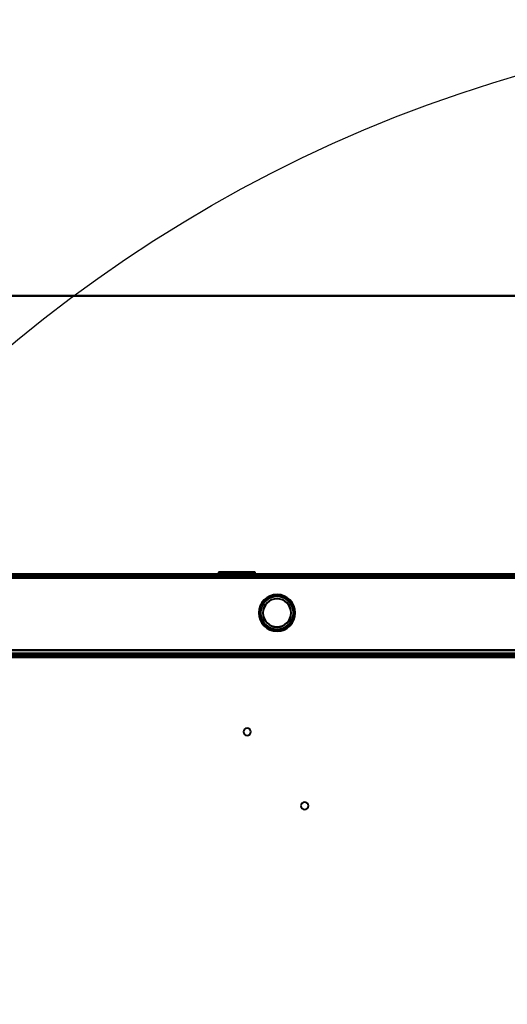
# Model space of a CAD drawing. Header units: millimetres. Extents: x -747 to 747, y -1110 to 610.
# Tile 48 of 93: x -387 to -175, y 182 to 610. Entities that reach past the tile are written whole.
import ezdxf

# ---------------------------------------------------------------- set-up
doc = ezdxf.new("R2010")
doc.units = ezdxf.units.MM
doc.layers.add('A-GENM', color=13, linetype='Continuous', lineweight=40)
doc.layers.add('G-IMPT', color=8, linetype='Continuous', lineweight=40)

# ---------------------------------------------------------------- blocks, each defined once
blk = doc.blocks.new('Nexa Toit - 1000-755047-Niveau de réf_')
at = {"layer": 'A-GENM'}
for p, q in [((705, 490), (-705, 490)), ((-705, 490), (705, 490))]:
    blk.add_line(p, q, dxfattribs=at)
blk = doc.blocks.new('NEXA 1000 CALQUES_dwg-755156-Niveau de réf_')
at = {"layer": 'G-IMPT'}
for p, q in [((584.4, 370), (-584.4, 370)), ((549.4, 370), (-549.4, 370)), ((-300.45, 370.95), (-300.45, 370)), ((-300.45, 370.95), (-284.55, 370.95)), ((-300.45, 370.95), (-284.55, 370.95)), ((-284.55, 370.95), (-300.45, 370.95)), ((-284.55, 370.95), (-300.45, 370.95)), ((-300.45, 370), (-284.55, 370)), ((-300.45, 370), (-284.55, 370)), ((-284.55, 370), (-300.45, 370)), ((-284.55, 370), (-300.45, 370)), ((-300.38, 370), (-284.63, 370)), ((-300.38, 370), (-284.63, 370)), ((-284.63, 369.5), (-300.38, 369.5)), ((-284.63, 369.5), (-300.38, 369.5)), ((-300.38, 370), (-300.38, 369.5)), ((-292.5, 370), (-300.38, 370)), ((-300.38, 369.5), (-292.5, 369.5)), ((-300.38, 369.5), (-292.5, 369.5)), ((-299.65, 370.95), (-285.35, 370.95)), ((-299.65, 370.95), (-285.35, 370.95)), ((-292.5, 370.95), (-299.65, 370.95)), ((-299.65, 370), (-299.62, 369.5)), ((-299.65, 370), (-285.35, 370)), ((-299.65, 370), (-285.35, 370)), ((-285.35, 370), (-299.65, 370)), ((-285.35, 370), (-299.65, 370)), ((-285.38, 369.5), (-299.62, 369.5)), ((-285.38, 369.5), (-299.62, 369.5)), ((-299.62, 369.5), (-285.38, 369.5)), ((-299.62, 369.5), (-285.38, 369.5)), ((-298.65, 370.02), (-298.58, 369)), ((-298.65, 370.02), (-292.5, 370.02)), ((-286.35, 370.02), (-298.65, 370.02)), ((-286.35, 370.02), (-298.65, 370.02)), ((-298.58, 369), (-286.42, 369)), ((-298.58, 369), (-286.42, 369)), ((-286.42, 369), (-298.58, 369)), ((-286.42, 369), (-298.58, 369)), ((-285.35, 370.95), (-292.5, 370.95)), ((-285.35, 370.95), (-292.5, 370.95)), ((-292.5, 370.02), (-286.35, 370.02)), ((-292.5, 370.02), (-286.35, 370.02)), ((-284.63, 370), (-292.5, 370)), ((-284.63, 370), (-292.5, 370)), ((-292.5, 369.5), (-284.63, 369.5)), ((-286.42, 369), (-286.35, 370.02)), ((-285.38, 369.5), (-285.35, 370)), ((-284.63, 369.5), (-284.63, 370)), ((-284.55, 370), (-284.55, 370.95)), ((-548.9, 335), (548.9, 335)), ((548.9, 334.5), (-548.9, 334.5)), ((-289.6, 335.5), (-289.6, 335)), ((-288, 335.5), (-289.6, 335.5)), ((-289.6, 335.5), (-286.4, 335.5)), ((-289.6, 335.5), (-286.4, 335.5)), ((-289.6, 335), (-288, 335)), ((-286.4, 335), (-289.6, 335)), ((-286.4, 335), (-289.6, 335)), ((-286.4, 335.5), (-288, 335.5)), ((-286.4, 335.5), (-288, 335.5)), ((-288, 335), (-286.4, 335)), ((-288, 335), (-286.4, 335)), ((-286.4, 335), (-286.4, 335.5)), ((-240.6, 335.5), (-240.6, 335)), ((-239, 335.5), (-240.6, 335.5)), ((-240.6, 335.5), (-237.4, 335.5)), ((-240.6, 335.5), (-237.4, 335.5)), ((-240.6, 335), (-239, 335)), ((-237.4, 335), (-240.6, 335)), ((-237.4, 335), (-240.6, 335)), ((-237.4, 335.5), (-239, 335.5)), ((-237.4, 335.5), (-239, 335.5)), ((-239, 335), (-237.4, 335)), ((-239, 335), (-237.4, 335)), ((-237.4, 335), (-237.4, 335.5)), ((-221.6, 335.5), (-221.6, 335)), ((-220, 335.5), (-221.6, 335.5)), ((-221.6, 335.5), (-218.4, 335.5)), ((-221.6, 335.5), (-218.4, 335.5)), ((-221.6, 335), (-220, 335)), ((-218.4, 335), (-221.6, 335)), ((-218.4, 335), (-221.6, 335)), ((-218.4, 335.5), (-220, 335.5)), ((-218.4, 335.5), (-220, 335.5)), ((-220, 335), (-218.4, 335)), ((-220, 335), (-218.4, 335)), ((-218.4, 335), (-218.4, 335.5))]:
    blk.add_line(p, q, dxfattribs=at)
at = {"layer": 'G-IMPT', "flags": 128}
for points in [[(-584.4, 370), (-292.2, 370), (0, 370), (292.2, 370), (584.4, 370)], [(-584.4, 370), (-292.2, 370), (0, 370), (292.2, 370), (584.4, 370)], [(584.4, 370), (292.2, 370), (0, 370), (-292.2, 370), (-584.4, 370)], [(584.4, 370), (292.2, 370), (0, 370), (-292.2, 370), (-584.4, 370)], [(584.4, 369.5), (292.2, 369.5), (0, 369.5), (-292.2, 369.5), (-584.4, 369.5)], [(-584.4, 369.4), (-292.2, 369.4), (0, 369.4), (292.2, 369.4), (584.4, 369.4)], [(-584.4, 369.4), (-292.2, 369.4), (0, 369.4), (292.2, 369.4), (584.4, 369.4)], [(584.4, 369.4), (292.2, 369.4), (0, 369.4), (-292.2, 369.4), (-584.4, 369.4)], [(-584, 369), (-292, 369), (0, 369), (292, 369), (584, 369)], [(584, 369), (292, 369), (0, 369), (-292, 369), (-584, 369)], [(-583.9, 369.5), (-291.95, 369.5), (0, 369.5), (291.95, 369.5), (583.9, 369.5)], [(-583.9, 369.5), (-291.95, 369.5), (0, 369.5), (291.95, 369.5), (583.9, 369.5)], [(583.9, 369.5), (291.95, 369.5), (0, 369.5), (-291.95, 369.5), (-583.9, 369.5)], [(583.9, 369.5), (291.95, 369.5), (0, 369.5), (-291.95, 369.5), (-583.9, 369.5)], [(-583.9, 369.5), (-291.95, 369.5), (0, 369.5), (291.95, 369.5), (583.9, 369.5)], [(583.9, 369.5), (291.95, 369.5), (0, 369.5), (-291.95, 369.5), (-583.9, 369.5)], [(583.9, 369), (291.95, 369), (0, 369), (-291.95, 369), (-583.9, 369)], [(-583.9, 369), (-291.95, 369), (0, 369), (291.95, 369), (583.9, 369)], [(549.4, 370), (274.7, 370), (0, 370), (-274.7, 370), (-549.4, 370)], [(-549.4, 370), (-274.7, 370), (0, 370), (274.7, 370), (549.4, 370)], [(549.4, 370), (274.7, 370), (0, 370), (-274.7, 370), (-549.4, 370)], [(-549.4, 370), (-274.7, 370), (0, 370), (274.7, 370), (549.4, 370)], [(-549.4, 369.5), (-274.7, 369.5), (0, 369.5), (274.7, 369.5), (549.4, 369.5)], [(549.4, 369.5), (274.7, 369.5), (0, 369.5), (-274.7, 369.5), (-549.4, 369.5)], [(549.4, 369.4), (274.7, 369.4), (0, 369.4), (-274.7, 369.4), (-549.4, 369.4)], [(549.4, 369.4), (274.7, 369.4), (0, 369.4), (-274.7, 369.4), (-549.4, 369.4)], [(-549.4, 369.4), (-274.7, 369.4), (0, 369.4), (274.7, 369.4), (549.4, 369.4)], [(-549.4, 369.4), (-274.7, 369.4), (0, 369.4), (274.7, 369.4), (549.4, 369.4)], [(549.4, 369.4), (274.7, 369.4), (0, 369.4), (-274.7, 369.4), (-549.4, 369.4)], [(-549.4, 369.4), (-274.7, 369.4), (0, 369.4), (274.7, 369.4), (549.4, 369.4)], [(-549.4, 368.9), (-274.7, 368.9), (0, 368.9), (274.7, 368.9), (549.4, 368.9)], [(549.4, 368.9), (274.7, 368.9), (0, 368.9), (-274.7, 368.9), (-549.4, 368.9)], [(-549, 369.5), (-274.5, 369.5), (0, 369.5), (274.5, 369.5), (549, 369.5)], [(549, 369.5), (274.5, 369.5), (0, 369.5), (-274.5, 369.5), (-549, 369.5)], [(-549, 369.5), (-274.5, 369.5), (0, 369.5), (274.5, 369.5), (549, 369.5)], [(549, 369.5), (274.5, 369.5), (0, 369.5), (-274.5, 369.5), (-549, 369.5)], [(-548.9, 368.5), (-274.45, 368.5), (0, 368.5), (274.45, 368.5), (548.9, 368.5)], [(548.9, 368.5), (274.45, 368.5), (0, 368.5), (-274.45, 368.5), (-548.9, 368.5)], [(548.9, 368.5), (274.45, 368.5), (0, 368.5), (-274.45, 368.5), (-548.9, 368.5)], [(-548.9, 368.5), (-274.45, 368.5), (0, 368.5), (274.45, 368.5), (548.9, 368.5)], [(548.9, 368.5), (274.45, 368.5), (0, 368.5), (-274.45, 368.5), (-548.9, 368.5)], [(-548.9, 368.5), (-274.45, 368.5), (0, 368.5), (274.45, 368.5), (548.9, 368.5)], [(-548.9, 368.5), (-274.45, 368.5), (0, 368.5), (274.45, 368.5), (548.9, 368.5)], [(548.9, 368.5), (274.45, 368.5), (0, 368.5), (-274.45, 368.5), (-548.9, 368.5)], [(-298.65, 370.02), (-298.68, 370.19), (-298.73, 370.34), (-298.8, 370.48), (-298.96, 370.68), (-299.12, 370.8), (-299.26, 370.87), (-299.46, 370.93), (-299.63, 370.95)], [(-549.4, 337), (-274.7, 337), (0, 337), (274.7, 337), (549.4, 337)], [(549.4, 337), (274.7, 337), (0, 337), (-274.7, 337), (-549.4, 337)], [(549.4, 335), (274.7, 335), (0, 335), (-274.7, 335), (-549.4, 335)], [(-549.4, 335), (-274.7, 335), (0, 335), (274.7, 335), (549.4, 335)], [(-549.4, 334.5), (-274.7, 334.5), (0, 334.5), (274.7, 334.5), (549.4, 334.5)], [(549.4, 334.4), (274.7, 334.4), (0, 334.4), (-274.7, 334.4), (-549.4, 334.4)], [(549, 334), (274.5, 334), (0, 334), (-274.5, 334), (-549, 334)], [(-549, 334), (-274.5, 334), (0, 334), (274.5, 334), (549, 334)], [(-548.9, 337), (-274.45, 337), (0, 337), (274.45, 337), (548.9, 337)], [(548.9, 337), (274.45, 337), (0, 337), (-274.45, 337), (-548.9, 337)], [(-548.9, 337), (-274.45, 337), (0, 337), (274.45, 337), (548.9, 337)], [(548.9, 337), (274.45, 337), (0, 337), (-274.45, 337), (-548.9, 337)], [(548.9, 335.6), (274.45, 335.6), (0, 335.6), (-274.45, 335.6), (-548.9, 335.6)], [(-548.9, 335.6), (-274.45, 335.6), (0, 335.6), (274.45, 335.6), (548.9, 335.6)], [(548.9, 335.6), (274.45, 335.6), (0, 335.6), (-274.45, 335.6), (-548.9, 335.6)], [(-548.9, 335.6), (-274.45, 335.6), (0, 335.6), (274.45, 335.6), (548.9, 335.6)], [(-548.9, 335), (-274.45, 335), (0, 335), (274.45, 335), (548.9, 335)], [(548.9, 335), (274.45, 335), (0, 335), (-274.45, 335), (-548.9, 335)], [(-548.9, 335), (-274.45, 335), (0, 335), (274.45, 335), (548.9, 335)], [(548.9, 335), (274.45, 335), (0, 335), (-274.45, 335), (-548.9, 335)], [(-548.9, 335), (-274.45, 335), (0, 335), (274.45, 335), (548.9, 335)], [(548.9, 335), (274.45, 335), (0, 335), (-274.45, 335), (-548.9, 335)], [(-548.9, 334.5), (-274.45, 334.5), (0, 334.5), (274.45, 334.5), (548.9, 334.5)], [(548.9, 334.5), (274.45, 334.5), (0, 334.5), (-274.45, 334.5), (-548.9, 334.5)], [(-548.9, 334.5), (-274.45, 334.5), (0, 334.5), (274.45, 334.5), (548.9, 334.5)], [(548.9, 334.5), (274.45, 334.5), (0, 334.5), (-274.45, 334.5), (-548.9, 334.5)], [(548.9, 334.5), (274.45, 334.5), (0, 334.5), (-274.45, 334.5), (-548.9, 334.5)], [(-548.9, 334.5), (-274.45, 334.5), (0, 334.5), (274.45, 334.5), (548.9, 334.5)], [(548.9, 334), (274.45, 334), (0, 334), (-274.45, 334), (-548.9, 334)], [(-548.9, 334), (-274.45, 334), (0, 334), (274.45, 334), (548.9, 334)], [(-405.2, 337), (-202.6, 337), (0, 337), (202.6, 337), (405.2, 337)], [(405.2, 337), (202.6, 337), (0, 337), (-202.6, 337), (-405.2, 337)], [(405.2, 334.4), (202.6, 334.4), (0, 334.4), (-202.6, 334.4), (-405.2, 334.4)], [(-405.2, 334.4), (-202.6, 334.4), (0, 334.4), (202.6, 334.4), (405.2, 334.4)], [(-548.9, 333.9), (-274.45, 333.9), (0, 333.9), (274.45, 333.9), (548.9, 333.9)], [(548.9, 333.9), (274.45, 333.9), (0, 333.9), (-274.45, 333.9), (-548.9, 333.9)]]:
    blk.add_lwpolyline(points, dxfattribs=at)
at = {"layer": 'G-IMPT'}
for centre, radius, start, end in [((-275, 353.2), 7.95, 360, 180), ((-275, 353.2), 7.95, 0, 180), ((-275, 353.2), 7.95, 360, 180), ((-275, 353.2), 7.95, 360, 180), ((-275, 353.2), 7.88, 360, 180), ((-275, 353.2), 7.88, 360, 180), ((-275, 353.2), 7.87, 90, 180), ((-275, 353.2), 7.88, 90, 180), ((-275, 353.2), 7.15, 360, 180), ((-275, 353.2), 7.15, 360, 180), ((-275, 353.2), 7.15, 360, 180), ((-275, 353.2), 7.15, 90, 270), ((-275, 353.2), 7.12, 0, 180), ((-275, 353.2), 7.12, 360, 180), ((-275, 353.2), 7.88, 270, 90), ((-275, 353.2), 7.88, 270, 90), ((-275, 353.2), 7.15, 360, 90), ((-275, 353.2), 6.15, 90, 270), ((-275, 353.2), 6.15, 360, 180), ((-275, 353.2), 6.11, 360, 180), ((-275, 353.2), 6.11, 360, 180), ((-275, 353.2), 6.15, 360, 90), ((-275, 353.2), 7.95, 180, 0), ((-275, 353.2), 7.95, 180, 360), ((-275, 353.2), 7.95, 180, 360), ((-275, 353.2), 7.95, 180, 360), ((-275, 353.2), 7.88, 180, 360), ((-275, 353.2), 7.88, 180, 360), ((-275, 353.2), 7.88, 180, 270), ((-275, 353.2), 7.88, 180, 270), ((-275, 353.2), 7.15, 180, 360), ((-275, 353.2), 7.15, 180, 360), ((-275, 353.2), 7.15, 180, 360), ((-275, 353.2), 7.12, 180, 0), ((-275, 353.2), 7.12, 180, 360), ((-275, 353.2), 6.15, 180, 360), ((-275, 353.2), 6.11, 180, 360), ((-275, 353.2), 6.11, 180, 0), ((-275, 353.2), 6.15, 270, 360), ((-275, 353.2), 7.15, 270, 360), ((-288, 301.5), 1.6, 0, 180), ((-288, 301.5), 1.6, 90, 180), ((-288, 301.5), 1.6, 90, 270), ((-288, 301.5), 1.6, 360, 180), ((-288, 301.5), 1.6, 180, 360), ((-288, 301.5), 1.6, 180, 270), ((-288, 301.5), 1.6, 180, 0), ((-288, 301.5), 1.6, 0, 90), ((-288, 301.5), 1.6, 270, 90), ((-288, 301.5), 1.6, 270, 0), ((-263, 269.31), 1.6, 360, 180), ((-263, 269.31), 1.6, 90, 180), ((-263, 269.31), 1.6, 90, 180), ((-263, 269.31), 1.6, 0, 180), ((-263, 269.31), 1.6, 270, 90), ((-263, 269.31), 1.6, 270, 90), ((-263, 269.31), 1.6, 180, 360), ((-263, 269.31), 1.6, 180, 270), ((-263, 269.31), 1.6, 180, 270), ((-263, 269.31), 1.6, 180, 360)]:
    blk.add_arc(centre, radius, start, end, dxfattribs=at)

msp = doc.modelspace()

# ---------------------------------------------------------------- linework, layer by layer
at = {"color": 94, "lineweight": 30}
msp.add_circle((0, 0.5), 609.6, dxfattribs=at)

# ---------------------------------------------------------------- block references
at = {"layer": 'A-GENM'}
msp.add_blockref('Nexa Toit - 1000-755047-Niveau de réf_', (0, 0), dxfattribs=at)
at = {"layer": 'G-IMPT'}
msp.add_blockref('NEXA 1000 CALQUES_dwg-755156-Niveau de réf_', (0, -1), dxfattribs=at)

doc.saveas('drawing.dxf')
